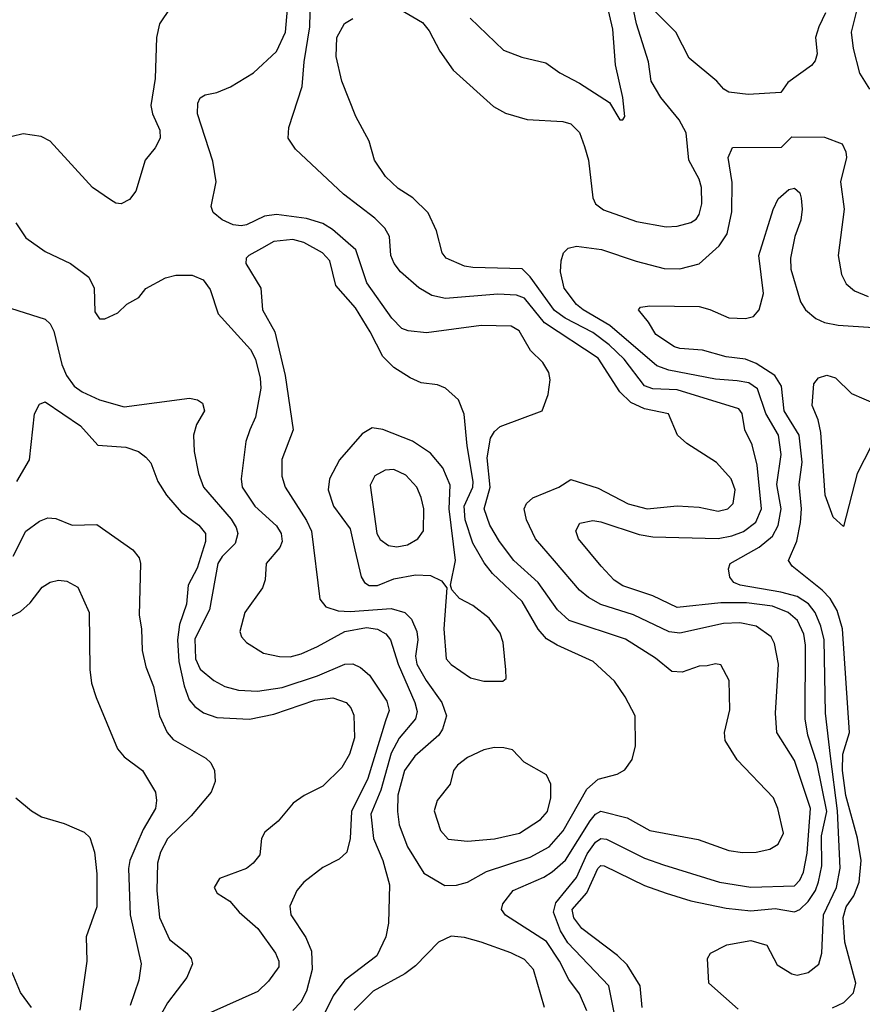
# Model space of a CAD drawing. Extents: x 997028 to 1115134, y 536408 to 618974.
# Tile 157 of 256: x 1031472 to 1034564, y 557977 to 561590. Entities that reach past the tile are written whole.
import ezdxf

# ---------------------------------------------------------------- set-up
doc = ezdxf.new("R2010")
doc.units = 0

msp = doc.modelspace()

# ---------------------------------------------------------------- linework, layer by layer
at = {"layer": '0CON10XD'}
for points in [[(1033656, 557935), (1033633.8, 558045), (1033483.1, 558203.1), (1033456.4, 558246.4), (1033430.8, 558315), (1033440.1, 558349.9), (1033515, 558442.9), (1033555, 558529.5), (1033585, 558572.5), (1033605, 558584.8), (1033625, 558583), (1033765, 558513.8), (1033835, 558488.4), (1034040, 558425), (1034155, 558406.7), (1034315, 558411.8), (1034335, 558432.3), (1034348.5, 558461.5), (1034362.1, 558532.1), (1034374, 558695), (1034315, 558871.9), (1034251.1, 558975), (1034245.3, 559045), (1034256.9, 559225), (1034241.5, 559301.5), (1034230, 559325), (1034175, 559364.1), (1034115, 559377), (1034054.7, 559374.7), (1033895, 559338.9), (1033855, 559344.2), (1033725, 559406.1), (1033605, 559444.7), (1033559.3, 559469.3), (1033526.4, 559496.4), (1033434.8, 559604.8), (1033364.7, 559685), (1033331.5, 559755), (1033323.6, 559795), (1033332.2, 559815), (1033355, 559835.5), (1033450, 559875), (1033495, 559903.3), (1033595, 559871.2), (1033705, 559814.1), (1033775, 559794.7), (1033885, 559805.9), (1033965, 559801.1), (1034035, 559786.8), (1034070.8, 559795), (1034090, 559815), (1034097.5, 559865), (1034083.1, 559905), (1034028.9, 559965), (1033920.5, 560035), (1033885.5, 560065), (1033853.5, 560143.5), (1033765, 560162.1), (1033714.5, 560185), (1033673.8, 560225), (1033595, 560348.1), (1033398.2, 560478.2), (1033325, 560568.8), (1033295, 560578.8), (1033227.2, 560582.8), (1033035, 560567.1), (1032985, 560577.7), (1032936.4, 560606.4), (1032870, 560665), (1032846.9, 560695), (1032833.8, 560725), (1032829.2, 560795), (1032812.1, 560825), (1032775, 560861.5), (1032659.9, 560949.9), (1032484, 561115), (1032457.1, 561155), (1032459.2, 561195), (1032508.5, 561345), (1032515.8, 561435), (1032536.4, 561563.6), (1032541, 561725)], [(1033552.7, 557952.7), (1033526.2, 558015), (1033487.5, 558067.5), (1033453.6, 558135), (1033405, 558206.9), (1033255, 558303.6), (1033240.5, 558325), (1033245, 558346), (1033282.9, 558395), (1033395, 558443.7), (1033426.4, 558463.6), (1033475, 558505.9), (1033565, 558650.8), (1033585, 558674.2), (1033605, 558685.8), (1033701.5, 558661.5), (1033785, 558614.6), (1033962.1, 558582.1), (1034075, 558541.5), (1034125, 558534.5), (1034175, 558535.7), (1034225, 558545.8), (1034255.7, 558565), (1034274.4, 558605), (1034254.4, 558695), (1034237.8, 558735), (1034104.5, 558874.5), (1034061.4, 558945), (1034058.6, 558975), (1034077.7, 559057.7), (1034076, 559165), (1034045, 559223.3), (1034025, 559225.8), (1033995, 559219.2), (1033965, 559217.5), (1033903.6, 559196.4), (1033865, 559198.5), (1033805, 559247.7), (1033695, 559316.6), (1033488.2, 559385), (1033446, 559425), (1033374.8, 559524.8), (1033285.3, 559605), (1033232.9, 559675), (1033197.1, 559735), (1033176.3, 559795), (1033199, 559875), (1033187.7, 559982.3), (1033200.2, 560055), (1033215, 560079.6), (1033235, 560097.1), (1033388.8, 560155), (1033411.2, 560215), (1033419.2, 560269.2), (1033413.8, 560295), (1033391.7, 560331.7), (1033346.4, 560376.4), (1033305, 560448), (1033275.5, 560465.5), (1033165, 560468.5), (1032965, 560441.3), (1032898.1, 560448.1), (1032875, 560457.3), (1032838.2, 560495), (1032746.5, 560625), (1032705.5, 560745.5), (1032619.8, 560819.8), (1032585, 560842.3), (1032525, 560861.1), (1032414.7, 560875.3), (1032370.2, 560869.8), (1032305, 560837.5), (1032285, 560833.5), (1032255, 560836.9), (1032215.5, 560855.5), (1032182.5, 560882.5), (1032174.2, 560905), (1032192.5, 560995), (1032180.9, 561070.9), (1032124.5, 561245), (1032125.7, 561284.3), (1032135, 561303.3), (1032152.5, 561315), (1032195, 561323.1), (1032246, 561344), (1032330, 561395), (1032415, 561473.5), (1032447.5, 561545), (1032462.3, 561715)], [(1034565.9, 561674.1), (1034548.2, 561641.8), (1034523.6, 561545), (1034530.2, 561485), (1034553.4, 561393.4), (1034590.8, 561335)], [(1032025.5, 561635), (1031985.4, 561575), (1031973.9, 561525), (1031969.7, 561375), (1031953.8, 561275), (1031959.2, 561245), (1031986.2, 561185), (1031987.1, 561155), (1031969.5, 561120.5), (1031933.1, 561075), (1031898.6, 560961.4), (1031875, 560930), (1031845, 560914.3), (1031825, 560917.1), (1031805, 560928.6), (1031738.8, 560975), (1031584.3, 561144.3), (1031551.2, 561161.2), (1031485, 561171.9), (1031445, 561161.5)], [(1032865, 561630.6), (1032950.2, 561580.2), (1032975, 561549.2), (1033013.3, 561475), (1033063.1, 561405), (1033211.1, 561271.1), (1033255, 561247.8), (1033334.5, 561224.5), (1033465, 561216.7), (1033495, 561208), (1033526.8, 561176.8), (1033545.3, 561124.7)], [(1033125, 561595.5), (1033248.1, 561478.1), (1033315, 561452.5), (1033402.4, 561432.4), (1033453.8, 561395), (1033527, 561357), (1033636.1, 561286.1), (1033675, 561222.5), (1033685, 561222.5), (1033692.5, 561235), (1033685.6, 561305), (1033658.2, 561425), (1033648.5, 561555), (1033628.5, 561645)], [(1033545.3, 561124.7), (1033559.2, 561075), (1033575.9, 560935.9), (1033585.6, 560915), (1033615, 560892.5), (1033735, 560849.4), (1033845, 560830.5), (1033885, 560832.5), (1033935, 560845.6), (1033955, 560858.6), (1033966.1, 560875), (1033975.3, 560915), (1033974, 560975), (1033965.9, 561005), (1033928.2, 561075), (1033918.4, 561175), (1033892.6, 561222.6), (1033825.2, 561305.2), (1033789.2, 561365), (1033779.1, 561435), (1033735.4, 561575.4), (1033721.2, 561645)], [(1034145, 561316.2), (1034075, 561324), (1034055.7, 561335.7), (1034030, 561365), (1033929.1, 561449.1), (1033880.5, 561545), (1033805, 561619.4)], [(1033756.9, 557965), (1033749.2, 558045), (1033701.5, 558121.5), (1033665.6, 558155.6), (1033535, 558255.4), (1033505, 558293.8), (1033499.6, 558325), (1033553.8, 558386.2), (1033593.8, 558475), (1033605, 558486.1), (1033617.5, 558485), (1033765, 558413.1), (1033844.4, 558384.4), (1033935, 558356.7), (1034065, 558329.3), (1034155, 558320.2), (1034245, 558328.5), (1034315, 558316.4), (1034335, 558325.3), (1034365.8, 558354.2), (1034392.8, 558395), (1034403.8, 558426.2), (1034415.2, 558485), (1034414.6, 558595), (1034433.5, 558685), (1034399.1, 558859.1), (1034364, 558965), (1034354.4, 559025), (1034355.2, 559295), (1034350.2, 559335), (1034326.8, 559385), (1034292.7, 559415), (1034235, 559437.5), (1034139.7, 559450.3), (1034045, 559450.5), (1033885, 559433.6), (1033795.6, 559475.6), (1033685, 559512.1), (1033653.9, 559533.9), (1033605.3, 559585.3), (1033523.3, 559685), (1033512.9, 559715), (1033527.9, 559742.1), (1033575, 559751.8), (1033605, 559747.7), (1033745, 559701.2), (1033795, 559692.7), (1034035, 559686.2), (1034085, 559695.7), (1034128.2, 559711.8), (1034173.7, 559746.3), (1034193.8, 559795), (1034177.8, 559955), (1034160.3, 560029.7), (1034133.3, 560085), (1034123.5, 560145), (1034111.7, 560161.7), (1033885, 560231.9), (1033795.5, 560235.5), (1033765, 560246.7), (1033690.2, 560345), (1033635, 560396.6), (1033575, 560441.8), (1033473.7, 560495), (1033435, 560523.5), (1033345, 560646.9), (1033315.7, 560675.7), (1033135, 560680.4), (1033105, 560686.2), (1033037.5, 560715), (1033022.2, 560735), (1033001.5, 560815), (1032971.5, 560881.5), (1032915, 560936.9), (1032861.1, 560971.1), (1032815, 561014.3), (1032774.5, 561075), (1032754.4, 561145), (1032706.2, 561235), (1032654.7, 561364.7), (1032633.9, 561455), (1032635.5, 561525), (1032664.1, 561575.9), (1032695, 561594.4)], [(1034429.6, 561615), (1034404.2, 561564.2), (1034392.5, 561525), (1034398.1, 561465), (1034391.3, 561438.7), (1034377.4, 561422.6), (1034290.5, 561359.5), (1034265, 561322.5), (1034145, 561316.2)], [(1034108.8, 557958.8), (1034001.2, 558055), (1033996.7, 558145), (1034007.5, 558165), (1034066.7, 558195), (1034155, 558211.5), (1034213.5, 558193.5), (1034252.3, 558122.3), (1034305, 558088.2), (1034325.7, 558084.3), (1034366.1, 558093.9), (1034405, 558124.4), (1034415.3, 558164.7), (1034421.9, 558305), (1034469.6, 558405), (1034483.4, 558476.6), (1034473.4, 558686.6), (1034447, 558887), (1034429.4, 559045), (1034424.5, 559315), (1034412.6, 559365), (1034391.6, 559415), (1034367, 559447), (1034325, 559473.9), (1034265, 559489.8), (1034115.8, 559515), (1034092.5, 559525), (1034077.5, 559545), (1034073.1, 559575), (1034079.4, 559595), (1034185.3, 559655), (1034235, 559695.3), (1034255.4, 559734.6), (1034266.7, 559795), (1034250.7, 559885), (1034266.8, 559995), (1034256.8, 560065), (1034209.8, 560145), (1034179.8, 560235), (1034148, 560258), (1034105, 560265.2), (1034025, 560270.8), (1033853.8, 560303.8), (1033809.9, 560319.9), (1033637.4, 560467.4), (1033539.6, 560525), (1033516, 560545), (1033470.3, 560605), (1033457.1, 560665), (1033458.7, 560705), (1033467.5, 560735), (1033485, 560751.5), (1033515, 560758.9), (1033606.6, 560746.6), (1033733.8, 560703.8), (1033837.3, 560677.3), (1033895, 560675.9), (1033965, 560693.8), (1034039.3, 560760.7), (1034068.2, 560805), (1034085.3, 560885), (1034086.7, 560993.3), (1034072, 561085), (1034088.3, 561121.7), (1034267.5, 561122.5), (1034305, 561160), (1034425, 561159.2), (1034490, 561135), (1034504.2, 561105), (1034505.6, 561085), (1034484.4, 560995), (1034497.8, 560895), (1034475.4, 560725), (1034487.3, 560655), (1034505, 560620.6), (1034535.3, 560595.3), (1034586.2, 560575)], [(1034455.4, 557964.6), (1034496.1, 557983.9), (1034531.5, 558018.5), (1034540.4, 558055), (1034499.8, 558205), (1034494.5, 558295), (1034504.8, 558335), (1034533, 558375), (1034552.5, 558425), (1034559.4, 558505), (1034546.4, 558586.4), (1034503.7, 558743.7), (1034491.6, 558835), (1034493.2, 558895), (1034516.9, 558975), (1034492.1, 559355), (1034472.3, 559422.3), (1034446.4, 559466.4), (1034417, 559497), (1034306.7, 559585), (1034293.3, 559605), (1034324, 559676), (1034337.7, 559745), (1034341, 559795), (1034333.1, 559885), (1034344.1, 559965.9), (1034332.6, 560065), (1034277.6, 560155), (1034268.1, 560245), (1034243.4, 560285), (1034175, 560328.4), (1034135, 560344.7), (1034065, 560352.5), (1033977.2, 560377.2), (1033895, 560383.1), (1033875, 560389.6), (1033806.5, 560435), (1033780, 560480), (1033742.5, 560525), (1033750, 560535), (1033785, 560540), (1033965, 560537.5), (1034005, 560526.7), (1034075, 560495.7), (1034135, 560493.1), (1034165, 560500.8), (1034185.7, 560525), (1034201.2, 560585), (1034184.3, 560725), (1034236.8, 560893.2), (1034255, 560933.3), (1034295, 560967.5), (1034315, 560971.9), (1034334.4, 560955), (1034340.4, 560935), (1034343.6, 560895), (1034338.8, 560855), (1034317.1, 560795), (1034300.8, 560715), (1034302, 560675), (1034337.1, 560555), (1034355.8, 560525), (1034394, 560494), (1034425, 560478.8), (1034475, 560469.7), (1034605, 560460.2)], [(1031457.5, 560845), (1031495, 560790), (1031565, 560739.2), (1031658, 560695), (1031725.7, 560645), (1031745.7, 560605), (1031748.3, 560518.3), (1031765, 560492), (1031785, 560492.5), (1031832.5, 560515), (1031865, 560546.7), (1031909.3, 560570.7), (1031935, 560603.3), (1032007, 560643), (1032045, 560652.9), (1032105, 560652.9), (1032145, 560635.7), (1032170.7, 560600.7), (1032200.6, 560510.6), (1032319.7, 560379.7), (1032337.1, 560345), (1032354.7, 560275), (1032357.6, 560237.6), (1032337.8, 560132.2), (1032316.8, 560085), (1032302.4, 560042.4), (1032285.4, 559905), (1032288.2, 559875), (1032335, 559805.5), (1032415, 559732.5), (1032431.1, 559705), (1032435.4, 559675), (1032426.6, 559653.4), (1032377.1, 559595), (1032372.9, 559535), (1032362.9, 559505), (1032298.6, 559415), (1032280, 559345), (1032286, 559325), (1032304, 559305), (1032366.7, 559265), (1032425, 559252.7), (1032465, 559252.1), (1032505, 559262.7), (1032565, 559289.6), (1032665, 559345.2), (1032745, 559359.2), (1032785, 559353.1), (1032816.1, 559336.1), (1032833.1, 559315), (1032861, 559225), (1032921.7, 559085), (1032931, 559051), (1032925, 559024.5), (1032865, 558953.3), (1032835, 558898.2), (1032797.7, 558762.3), (1032761, 558675), (1032770.2, 558585), (1032804.1, 558505), (1032829.2, 558415), (1032825.6, 558275), (1032815.5, 558225), (1032783.3, 558155), (1032664.8, 558065.2), (1032622.2, 558007.8), (1032585, 557930.8)], [(1033032.4, 558412.4), (1033075, 558414.5), (1033115, 558425.4), (1033185.6, 558464.4), (1033345, 558517.5), (1033415, 558554.3), (1033466.2, 558613.8), (1033553, 558767), (1033595, 558803.1), (1033665, 558821.9), (1033692.4, 558837.6), (1033719.2, 558875), (1033732.5, 558925), (1033730.6, 559035), (1033694.5, 559105), (1033655, 559163.1), (1033576.9, 559235), (1033444.4, 559294.4), (1033405, 559318.2), (1033375, 559353.6), (1033315.9, 559455), (1033207.5, 559557.5), (1033176.7, 559596.7), (1033135, 559669.6), (1033106.8, 559755), (1033103.5, 559805), (1033134.5, 559875), (1033136.5, 559895), (1033114, 560026), (1033103, 560143), (1033082, 560195), (1033035, 560238.6), (1033005, 560250), (1032945, 560258.1), (1032905, 560275.7), (1032845, 560314.2), (1032804.7, 560354.7), (1032758.8, 560445), (1032705, 560532.3), (1032631.8, 560615), (1032610.4, 560705), (1032583.8, 560735), (1032515, 560772.5), (1032475, 560783.2), (1032405, 560775.8), (1032359.7, 560750.3), (1032312.5, 560725), (1032303.8, 560715), (1032302.1, 560695), (1032356.5, 560605), (1032363.5, 560525), (1032408.1, 560445), (1032446, 560285), (1032475.6, 560085), (1032433.9, 559976.1), (1032433.8, 559915), (1032446.2, 559875), (1032525, 559752.1), (1032543.4, 559713.4), (1032573.6, 559463.6), (1032595.4, 559435.4), (1032640.9, 559420.9), (1032685, 559418), (1032835, 559429.2), (1032885.2, 559415.2), (1032910.1, 559390.1), (1032929.7, 559345), (1032932.9, 559315), (1032924.1, 559255), (1032929.3, 559225), (1032963.4, 559165), (1033021.1, 559085), (1033038, 559035), (1033023.4, 558986.6), (1033010.4, 558965), (1032921.9, 558888.1), (1032884.8, 558835), (1032859.8, 558745), (1032858.1, 558685), (1032864.7, 558635.3), (1032895, 558554.4), (1032955, 558458.5), (1033032.4, 558412.4)], [(1031415, 560539.4), (1031565, 560491.2), (1031584.3, 560474.2), (1031597.2, 560447.2), (1031627.2, 560325), (1031643.4, 560285), (1031671.8, 560245), (1031701.5, 560225), (1031765, 560194.7), (1031855, 560169.6), (1032095, 560201.4), (1032125, 560195.8), (1032142.5, 560182.5), (1032150.6, 560155), (1032121.1, 560105), (1032110.5, 560065), (1032112.9, 560005), (1032128.5, 559925), (1032146.7, 559875), (1032247.6, 559757.6), (1032266.9, 559726.9), (1032272.3, 559705), (1032262.3, 559667.7), (1032215, 559620.8), (1032199.8, 559595), (1032168.6, 559425), (1032115, 559318.6), (1032117.4, 559245), (1032135, 559206.4), (1032184.8, 559164.8), (1032225, 559143.3), (1032275, 559129.4), (1032345, 559125.7), (1032435, 559139), (1032565, 559181.9), (1032665, 559224.7), (1032695, 559226.9), (1032723.3, 559213.3), (1032755.2, 559185.2), (1032819.3, 559089.3), (1032827.6, 559055), (1032815, 559016.7), (1032749.8, 558805), (1032689.4, 558685), (1032684.8, 558585.2), (1032672.2, 558535), (1032645, 558510), (1032585, 558478.5), (1032514.4, 558425), (1032489.1, 558395), (1032463.5, 558336.5), (1032467.7, 558305), (1032522.7, 558222.7), (1032542.4, 558172.4), (1032544.8, 558105), (1032524.2, 558025), (1032503.3, 557985), (1032475, 557954)], [(1034495, 559730), (1034457.5, 559765), (1034427.3, 559845), (1034412.6, 560075), (1034401.9, 560121.9), (1034380.5, 560175), (1034386.4, 560253.6), (1034403.7, 560276.3), (1034434.4, 560285.6), (1034465.6, 560275.6), (1034525, 560218), (1034615, 560179.2), (1034634.2, 560155), (1034622.5, 560075), (1034544.8, 559925.2), (1034495, 559730)], [(1031461.1, 559895), (1031508.1, 559975), (1031526.4, 560143.6), (1031545, 560178.8), (1031565, 560187.5), (1031695, 560099.6), (1031759.4, 560029.4), (1031861.7, 560021.7), (1031908, 560005), (1031935.6, 559985), (1031953.8, 559963.8), (1031979.4, 559895), (1032010.6, 559845), (1032065, 559783.3), (1032129.5, 559735), (1032154.5, 559705), (1032153.9, 559675), (1032123.1, 559576.9), (1032090, 559515), (1032084.6, 559445), (1032058.8, 559371.2), (1032051, 559315), (1032055.5, 559235), (1032076.1, 559146.1), (1032094.4, 559094.4), (1032115, 559069.6), (1032147.1, 559047.1), (1032195, 559029.1), (1032315, 559023.5), (1032405, 559041.4), (1032555, 559093.5), (1032621.4, 559101.4), (1032670, 559085), (1032687.1, 559065), (1032698.1, 559038.1), (1032700.3, 558955), (1032681.8, 558895), (1032654.1, 558845.9), (1032585, 558776.9), (1032516.3, 558743.7), (1032476, 558715), (1032420.9, 558649.1), (1032371.9, 558608.1), (1032360, 558585), (1032353.3, 558525), (1032328.8, 558495), (1032304.3, 558475.7), (1032205, 558438.8), (1032186.2, 558405), (1032196.7, 558385), (1032243.8, 558355), (1032277.5, 558315), (1032345.5, 558255), (1032410.9, 558165), (1032423.6, 558135), (1032422.5, 558115), (1032385, 558061.4), (1032346.2, 558023.8), (1032173, 557947)], [(1033245, 559162.5), (1033257, 559173), (1033256.1, 559203.9), (1033246.5, 559305), (1033235, 559338.8), (1033194.4, 559394.4), (1033135, 559440), (1033085.8, 559465.8), (1033058, 559498), (1033053.3, 559515), (1033071.6, 559605), (1033048.2, 559795), (1033051.6, 559881.6), (1033025.2, 559945.2), (1032979.7, 559999.7), (1032913.8, 560043.8), (1032805, 560086.2), (1032765, 560092.3), (1032729.1, 560070.9), (1032645.3, 559974.7), (1032609.6, 559905), (1032603.9, 559865), (1032623.1, 559805), (1032685, 559721.9), (1032701.6, 559645), (1032725.3, 559545.3), (1032737.3, 559525), (1032755, 559513.5), (1032785, 559514.2), (1032845, 559538.1), (1032925, 559553.5), (1032980.1, 559550.1), (1033020.4, 559530.4), (1033040, 559505), (1033028.2, 559355), (1033036.7, 559245), (1033055, 559224.4), (1033126.7, 559175), (1033175, 559162.5), (1033245, 559162.5)], [(1032856, 559656), (1032895, 559663.4), (1032933.1, 559685), (1032953.5, 559715), (1032955.3, 559795), (1032945, 559836.2), (1032930, 559875), (1032889.1, 559919.1), (1032845, 559939.6), (1032812.8, 559937.2), (1032775, 559915.8), (1032758, 559882), (1032782.5, 559705), (1032795, 559682.2), (1032825, 559661.1), (1032856, 559656)], [(1031448.4, 559621.6), (1031495, 559712.9), (1031545, 559750), (1031575, 559762.5), (1031605, 559759.2), (1031665, 559735.7), (1031755, 559737.5), (1031887.5, 559645), (1031910, 559615), (1031915.7, 559595), (1031910.5, 559405), (1031919.1, 559355), (1031921.5, 559275), (1031935.5, 559215), (1031963.3, 559143.3), (1031985.3, 559035), (1032013.9, 558975), (1032035, 558948.9), (1032155, 558880.6), (1032173.6, 558863.6), (1032187.1, 558835), (1032188.9, 558795), (1032174.5, 558755), (1032100.9, 558669.1), (1032015, 558583.6), (1031989.3, 558535), (1031978.1, 558495), (1031975.7, 558395), (1031985.2, 558295), (1032022.3, 558215), (1032085.7, 558165), (1032101.9, 558145), (1032106.7, 558125), (1032085.5, 558075), (1032015, 557982.5), (1031985, 557930)], [(1031415, 559387.5), (1031475, 559418), (1031510.2, 559449.8), (1031555, 559508), (1031583.4, 559526.6), (1031615, 559532.9), (1031645, 559530), (1031685, 559508), (1031726.7, 559415), (1031730, 559205), (1031735.7, 559155), (1031752.6, 559102.6), (1031831.4, 558915), (1031855.5, 558885.5), (1031922.5, 558835), (1031970.5, 558755), (1031974.5, 558725), (1031970.4, 558695), (1031925, 558618.9), (1031901.8, 558565)], [(1033115, 558576.2), (1033215, 558584.1), (1033305.8, 558605), (1033383.3, 558655), (1033408.7, 558685), (1033420.8, 558735), (1033420.9, 558785), (1033405, 558819.2), (1033323.8, 558865), (1033280.5, 558910.5), (1033248.3, 558918.3), (1033215, 558918.9), (1033175, 558910.6), (1033115, 558882.9), (1033078.8, 558855), (1033064, 558835), (1033052, 558785), (1033004.4, 558725), (1032993.6, 558686.4), (1033016.7, 558615), (1033045, 558583.3), (1033115, 558576.2)], [(1031457.5, 558735), (1031515, 558686.7), (1031552.5, 558665), (1031635, 558640), (1031709.2, 558609.2), (1031729.2, 558589.2), (1031747.1, 558535), (1031755.4, 558455.4), (1031755.4, 558335), (1031716.4, 558225), (1031719.1, 558135), (1031692.9, 557955)], [(1031901.8, 558565), (1031875.9, 558505), (1031870.8, 558475), (1031877.1, 558305), (1031917.9, 558125), (1031909.2, 558065), (1031878, 557972)], [(1033398.1, 557965), (1033358, 558105), (1033325, 558141.8), (1033275, 558166.3), (1033165, 558205.4), (1033105, 558222.2), (1033055, 558227.1), (1033009.2, 558205), (1032925, 558118.2), (1032885, 558088.2), (1032769.1, 558025), (1032699.1, 557955)], [(1031515.7, 557965.7), (1031475, 558020), (1031444, 558094)]]:
    msp.add_lwpolyline(points, dxfattribs=at)

doc.saveas('drawing.dxf')
